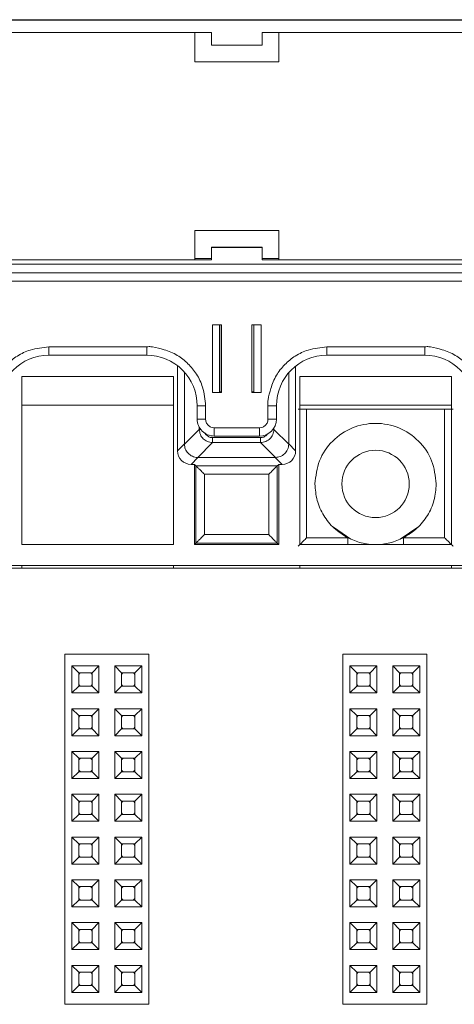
# Paper-space layout 'Blatt2' of a CAD drawing. Header units: millimetres. Extents: x 257 to 862, y 404 to 535.
# Tile 9 of 36: x 398 to 424, y 477 to 535. Entities that reach past the tile are written whole.
import ezdxf

# ---------------------------------------------------------------- set-up
doc = ezdxf.new("R2010")
doc.units = ezdxf.units.MM

psp = doc.layouts.new('Blatt2')

# ---------------------------------------------------------------- linework, layer by layer
at = {"color": 7, "linetype": 'Continuous', "lineweight": 15}
for p, q in [((312.597, 535.141), (476.897, 535.141)), ((402.497, 535.16), (386.997, 535.16)), ((402.497, 535.16), (403.497, 535.16)), ((418.997, 535.16), (403.497, 535.16)), ((418.997, 535.16), (419.997, 535.16)), ((435.497, 535.16), (419.997, 535.16)), ((396.247, 534.391), (409.747, 534.391)), ((408.747, 534.391), (408.747, 532.65)), ((409.747, 533.641), (409.747, 534.391)), ((412.747, 534.391), (426.247, 534.391)), ((412.747, 534.391), (412.747, 533.641)), ((413.747, 532.65), (413.747, 534.391)), ((412.747, 533.641), (409.747, 533.641)), ((408.747, 532.66), (413.747, 532.66)), ((408.747, 532.65), (413.747, 532.65)), ((413.747, 522.65), (408.747, 522.65)), ((408.747, 522.65), (408.747, 520.9)), ((413.747, 520.9), (413.747, 522.65)), ((409.747, 521.646), (409.747, 521.642)), ((412.747, 521.646), (409.747, 521.646)), ((409.747, 520.892), (409.747, 521.642)), ((409.747, 521.642), (412.747, 521.642)), ((412.747, 521.642), (412.747, 521.646)), ((412.747, 521.642), (412.747, 520.892)), ((312.597, 520.642), (476.897, 520.642)), ((409.747, 520.892), (396.247, 520.892)), ((408.747, 520.9), (397.247, 520.9)), ((408.747, 520.972), (409.747, 520.972)), ((412.747, 520.972), (413.747, 520.972)), ((426.247, 520.892), (412.747, 520.892)), ((425.247, 520.9), (413.747, 520.9)), ((312.597, 520.137), (476.897, 520.137)), ((476.897, 520.135), (312.597, 520.135)), ((312.597, 519.63), (476.897, 519.63)), ((410.347, 517.031), (409.797, 517.031)), ((409.797, 517.031), (409.797, 513.031)), ((410.219, 513.042), (410.219, 517.031)), ((410.347, 513.031), (410.347, 517.031)), ((412.147, 517.031), (412.147, 513.031)), ((412.697, 517.031), (412.147, 517.031)), ((412.247, 517.031), (412.247, 513.042)), ((412.697, 513.031), (412.697, 517.031)), ((405.897, 515.731), (400.097, 515.731)), ((400.097, 515.235), (400.097, 515.731)), ((405.897, 515.235), (405.897, 515.731)), ((422.397, 515.731), (416.597, 515.731)), ((416.597, 515.235), (416.597, 515.731)), ((422.397, 515.235), (422.397, 515.731)), ((400.097, 515.235), (405.897, 515.235)), ((416.597, 515.235), (422.397, 515.235)), ((407.729, 514.611), (407.729, 509.555)), ((414.737, 509.555), (414.737, 514.589)), ((398.483, 513.963), (398.483, 503.99)), ((407.483, 513.963), (398.483, 513.963)), ((407.483, 503.99), (407.483, 513.963)), ((408.137, 509.964), (408.137, 514.231)), ((414.329, 514.198), (414.329, 509.964)), ((423.983, 513.963), (414.983, 513.963)), ((414.983, 513.963), (414.983, 503.99)), ((423.983, 503.99), (423.983, 513.963)), ((409.797, 513.031), (410.347, 513.031)), ((410.219, 513.059), (410.247, 513.059)), ((410.347, 513.042), (410.219, 513.042)), ((412.247, 513.042), (412.147, 513.042)), ((412.147, 513.031), (412.697, 513.031)), ((398.483, 512.266), (407.483, 512.266)), ((408.897, 512.235), (408.897, 511.435)), ((409.397, 511.431), (409.397, 512.231)), ((413.097, 512.231), (413.097, 511.431)), ((413.597, 511.435), (413.597, 512.235)), ((414.983, 512.266), (423.983, 512.266)), ((415.385, 504.392), (415.385, 512.033)), ((415.385, 512.033), (423.581, 512.033)), ((423.581, 504.392), (423.581, 512.033)), ((409.018, 510.832), (408.137, 509.95)), ((412.597, 510.931), (409.897, 510.931)), ((409.897, 510.435), (409.897, 510.931)), ((412.597, 510.435), (412.597, 510.931)), ((414.329, 509.95), (413.448, 510.832)), ((407.729, 509.555), (408.137, 509.964)), ((408.137, 509.95), (408.137, 509.964)), ((408.924, 509.164), (409.805, 510.045)), ((409.805, 510.34), (412.661, 510.34)), ((409.805, 510.34), (409.805, 510.045)), ((409.805, 510.045), (412.661, 510.045)), ((409.897, 510.435), (412.597, 510.435)), ((412.661, 510.34), (412.661, 510.045)), ((412.661, 510.045), (413.542, 509.164)), ((414.329, 509.964), (414.329, 509.95)), ((414.329, 509.964), (414.737, 509.555)), ((408.937, 509.164), (408.529, 508.755)), ((408.529, 508.755), (408.733, 508.755)), ((408.733, 508.755), (408.822, 508.666)), ((408.733, 508.755), (408.733, 503.99)), ((408.937, 509.164), (408.924, 509.164)), ((413.529, 509.164), (408.937, 509.164)), ((413.542, 509.164), (413.529, 509.164)), ((413.529, 509.164), (413.937, 508.755)), ((413.644, 508.666), (413.733, 508.755)), ((413.733, 508.755), (413.937, 508.755)), ((413.733, 503.99), (413.733, 508.755)), ((408.822, 508.666), (413.644, 508.666)), ((408.822, 508.666), (408.822, 504.079)), ((413.144, 508.166), (409.322, 508.166)), ((409.322, 508.166), (409.322, 504.579)), ((413.144, 504.579), (413.144, 508.166)), ((413.644, 504.079), (413.644, 508.666)), ((416.979, 505.016), (418.02, 504.32)), ((420.946, 504.32), (421.986, 505.016)), ((408.733, 503.99), (408.822, 504.079)), ((408.822, 504.079), (413.644, 504.079)), ((409.322, 504.579), (413.144, 504.579)), ((413.733, 503.99), (413.644, 504.079)), ((417.829, 504.392), (415.385, 504.392)), ((423.581, 504.392), (421.137, 504.392)), ((398.483, 503.99), (407.483, 503.99)), ((408.733, 503.99), (413.733, 503.99)), ((414.983, 503.99), (423.983, 503.99)), ((826.514, 502.59), (259.333, 502.59)), ((477.233, 502.74), (312.233, 502.74)), ((398.483, 502.59), (398.483, 502.74)), ((407.483, 502.59), (407.483, 502.74)), ((414.983, 502.59), (414.983, 502.74)), ((423.983, 502.59), (423.983, 502.74)), ((401.033, 476.69), (401.033, 497.49)), ((401.033, 497.49), (406.033, 497.49)), ((406.033, 476.69), (406.033, 497.49)), ((417.533, 476.69), (417.533, 497.49)), ((417.533, 497.49), (422.533, 497.49)), ((422.533, 476.69), (422.533, 497.49)), ((401.463, 496.78), (403.063, 496.78)), ((401.463, 496.78), (401.863, 496.38)), ((401.463, 495.18), (401.463, 496.78)), ((402.663, 496.38), (403.063, 496.78)), ((403.063, 496.78), (403.063, 495.18)), ((404.003, 495.18), (404.003, 496.78)), ((404.003, 496.78), (404.403, 496.38)), ((404.003, 496.78), (405.603, 496.78)), ((405.203, 496.38), (405.603, 496.78)), ((405.603, 496.78), (405.603, 495.18)), ((417.963, 495.18), (417.963, 496.78)), ((417.963, 496.78), (418.363, 496.38)), ((417.963, 496.78), (419.563, 496.78)), ((419.163, 496.38), (419.563, 496.78)), ((419.563, 496.78), (419.563, 495.18)), ((420.503, 496.78), (422.103, 496.78)), ((420.503, 496.78), (420.903, 496.38)), ((420.503, 495.18), (420.503, 496.78)), ((421.703, 496.38), (422.103, 496.78)), ((422.103, 496.78), (422.103, 495.18)), ((401.863, 496.38), (402.663, 496.38)), ((401.863, 495.58), (401.863, 496.38)), ((402.663, 496.38), (402.663, 495.58)), ((404.403, 495.58), (404.403, 496.38)), ((404.403, 496.38), (405.203, 496.38)), ((405.203, 496.38), (405.203, 495.58)), ((418.363, 495.58), (418.363, 496.38)), ((418.363, 496.38), (419.163, 496.38)), ((419.163, 496.38), (419.163, 495.58)), ((420.903, 496.38), (421.703, 496.38)), ((420.903, 495.58), (420.903, 496.38)), ((421.703, 496.38), (421.703, 495.58)), ((401.463, 495.18), (401.863, 495.58)), ((402.663, 495.58), (401.863, 495.58)), ((403.063, 495.18), (402.663, 495.58)), ((404.003, 495.18), (404.403, 495.58)), ((405.203, 495.58), (404.403, 495.58)), ((405.603, 495.18), (405.203, 495.58)), ((417.963, 495.18), (418.363, 495.58)), ((419.163, 495.58), (418.363, 495.58)), ((419.563, 495.18), (419.163, 495.58)), ((420.503, 495.18), (420.903, 495.58)), ((421.703, 495.58), (420.903, 495.58)), ((422.103, 495.18), (421.703, 495.58)), ((403.063, 495.18), (401.463, 495.18)), ((405.603, 495.18), (404.003, 495.18)), ((419.563, 495.18), (417.963, 495.18)), ((422.103, 495.18), (420.503, 495.18)), ((401.463, 494.24), (403.063, 494.24)), ((401.463, 494.24), (401.863, 493.84)), ((401.463, 492.64), (401.463, 494.24)), ((402.663, 493.84), (403.063, 494.24)), ((403.063, 494.24), (403.063, 492.64)), ((404.003, 492.64), (404.003, 494.24)), ((404.003, 494.24), (404.403, 493.84)), ((404.003, 494.24), (405.603, 494.24)), ((405.203, 493.84), (405.603, 494.24)), ((405.603, 494.24), (405.603, 492.64)), ((417.963, 494.24), (419.563, 494.24)), ((417.963, 492.64), (417.963, 494.24)), ((417.963, 494.24), (418.363, 493.84)), ((419.163, 493.84), (419.563, 494.24)), ((419.563, 494.24), (419.563, 492.64)), ((420.503, 492.64), (420.503, 494.24)), ((420.503, 494.24), (420.903, 493.84)), ((420.503, 494.24), (422.103, 494.24)), ((421.703, 493.84), (422.103, 494.24)), ((422.103, 494.24), (422.103, 492.64)), ((401.863, 493.84), (402.663, 493.84)), ((401.863, 493.04), (401.863, 493.84)), ((402.663, 493.84), (402.663, 493.04)), ((404.403, 493.04), (404.403, 493.84)), ((404.403, 493.84), (405.203, 493.84)), ((405.203, 493.84), (405.203, 493.04)), ((418.363, 493.84), (419.163, 493.84)), ((418.363, 493.04), (418.363, 493.84)), ((419.163, 493.84), (419.163, 493.04)), ((420.903, 493.04), (420.903, 493.84)), ((420.903, 493.84), (421.703, 493.84)), ((421.703, 493.84), (421.703, 493.04)), ((401.463, 492.64), (401.863, 493.04)), ((402.663, 493.04), (401.863, 493.04)), ((403.063, 492.64), (402.663, 493.04)), ((404.003, 492.64), (404.403, 493.04)), ((405.203, 493.04), (404.403, 493.04)), ((405.603, 492.64), (405.203, 493.04)), ((417.963, 492.64), (418.363, 493.04)), ((419.163, 493.04), (418.363, 493.04)), ((419.563, 492.64), (419.163, 493.04)), ((420.503, 492.64), (420.903, 493.04)), ((421.703, 493.04), (420.903, 493.04)), ((422.103, 492.64), (421.703, 493.04)), ((403.063, 492.64), (401.463, 492.64)), ((405.603, 492.64), (404.003, 492.64)), ((419.563, 492.64), (417.963, 492.64)), ((422.103, 492.64), (420.503, 492.64)), ((401.463, 491.7), (403.063, 491.7)), ((401.463, 491.7), (401.863, 491.3)), ((401.463, 490.1), (401.463, 491.7)), ((401.863, 491.3), (402.663, 491.3)), ((401.863, 490.5), (401.863, 491.3)), ((402.663, 491.3), (403.063, 491.7)), ((402.663, 491.3), (402.663, 490.5)), ((403.063, 491.7), (403.063, 490.1)), ((404.003, 491.7), (405.603, 491.7)), ((404.003, 490.1), (404.003, 491.7)), ((404.003, 491.7), (404.403, 491.3)), ((404.403, 490.5), (404.403, 491.3)), ((404.403, 491.3), (405.203, 491.3)), ((405.203, 491.3), (405.603, 491.7)), ((405.203, 491.3), (405.203, 490.5)), ((405.603, 491.7), (405.603, 490.1)), ((417.963, 490.1), (417.963, 491.7)), ((417.963, 491.7), (418.363, 491.3)), ((417.963, 491.7), (419.563, 491.7)), ((418.363, 490.5), (418.363, 491.3)), ((418.363, 491.3), (419.163, 491.3)), ((419.163, 491.3), (419.563, 491.7)), ((419.163, 491.3), (419.163, 490.5)), ((419.563, 491.7), (419.563, 490.1)), ((420.503, 490.1), (420.503, 491.7)), ((420.503, 491.7), (420.903, 491.3)), ((420.503, 491.7), (422.103, 491.7)), ((420.903, 490.5), (420.903, 491.3)), ((420.903, 491.3), (421.703, 491.3)), ((421.703, 491.3), (422.103, 491.7)), ((421.703, 491.3), (421.703, 490.5)), ((422.103, 491.7), (422.103, 490.1)), ((401.463, 490.1), (401.863, 490.5)), ((403.063, 490.1), (401.463, 490.1)), ((402.663, 490.5), (401.863, 490.5)), ((403.063, 490.1), (402.663, 490.5)), ((404.003, 490.1), (404.403, 490.5)), ((405.603, 490.1), (404.003, 490.1)), ((405.203, 490.5), (404.403, 490.5)), ((405.603, 490.1), (405.203, 490.5)), ((417.963, 490.1), (418.363, 490.5)), ((419.563, 490.1), (417.963, 490.1)), ((419.163, 490.5), (418.363, 490.5)), ((419.563, 490.1), (419.163, 490.5)), ((420.503, 490.1), (420.903, 490.5)), ((422.103, 490.1), (420.503, 490.1)), ((421.703, 490.5), (420.903, 490.5)), ((422.103, 490.1), (421.703, 490.5)), ((401.463, 489.16), (403.063, 489.16)), ((401.463, 489.16), (401.863, 488.76)), ((401.463, 487.56), (401.463, 489.16)), ((402.663, 488.76), (403.063, 489.16)), ((403.063, 489.16), (403.063, 487.56)), ((404.003, 489.16), (405.603, 489.16)), ((404.003, 489.16), (404.403, 488.76)), ((404.003, 487.56), (404.003, 489.16)), ((405.203, 488.76), (405.603, 489.16)), ((405.603, 489.16), (405.603, 487.56)), ((417.963, 487.56), (417.963, 489.16)), ((417.963, 489.16), (418.363, 488.76)), ((417.963, 489.16), (419.563, 489.16)), ((419.163, 488.76), (419.563, 489.16)), ((419.563, 489.16), (419.563, 487.56)), ((420.503, 489.16), (422.103, 489.16)), ((420.503, 489.16), (420.903, 488.76)), ((420.503, 487.56), (420.503, 489.16)), ((421.703, 488.76), (422.103, 489.16)), ((422.103, 489.16), (422.103, 487.56)), ((401.863, 488.76), (402.663, 488.76)), ((401.863, 487.96), (401.863, 488.76)), ((402.663, 488.76), (402.663, 487.96)), ((404.403, 488.76), (405.203, 488.76)), ((404.403, 487.96), (404.403, 488.76)), ((405.203, 488.76), (405.203, 487.96)), ((418.363, 487.96), (418.363, 488.76)), ((418.363, 488.76), (419.163, 488.76)), ((419.163, 488.76), (419.163, 487.96)), ((420.903, 488.76), (421.703, 488.76)), ((420.903, 487.96), (420.903, 488.76)), ((421.703, 488.76), (421.703, 487.96)), ((401.463, 487.56), (401.863, 487.96)), ((402.663, 487.96), (401.863, 487.96)), ((403.063, 487.56), (402.663, 487.96)), ((404.003, 487.56), (404.403, 487.96)), ((405.203, 487.96), (404.403, 487.96)), ((405.603, 487.56), (405.203, 487.96)), ((417.963, 487.56), (418.363, 487.96)), ((419.163, 487.96), (418.363, 487.96)), ((419.563, 487.56), (419.163, 487.96)), ((420.503, 487.56), (420.903, 487.96)), ((421.703, 487.96), (420.903, 487.96)), ((422.103, 487.56), (421.703, 487.96)), ((403.063, 487.56), (401.463, 487.56)), ((405.603, 487.56), (404.003, 487.56)), ((419.563, 487.56), (417.963, 487.56)), ((422.103, 487.56), (420.503, 487.56)), ((401.463, 486.62), (403.063, 486.62)), ((401.463, 485.02), (401.463, 486.62)), ((401.463, 486.62), (401.863, 486.22)), ((402.663, 486.22), (403.063, 486.62)), ((403.063, 486.62), (403.063, 485.02)), ((404.003, 486.62), (405.603, 486.62)), ((404.003, 486.62), (404.403, 486.22)), ((404.003, 485.02), (404.003, 486.62)), ((405.203, 486.22), (405.603, 486.62)), ((405.603, 486.62), (405.603, 485.02)), ((417.963, 486.62), (419.563, 486.62)), ((417.963, 485.02), (417.963, 486.62)), ((417.963, 486.62), (418.363, 486.22)), ((419.163, 486.22), (419.563, 486.62)), ((419.563, 486.62), (419.563, 485.02)), ((420.503, 485.02), (420.503, 486.62)), ((420.503, 486.62), (420.903, 486.22)), ((420.503, 486.62), (422.103, 486.62)), ((421.703, 486.22), (422.103, 486.62)), ((422.103, 486.62), (422.103, 485.02)), ((401.863, 486.22), (402.663, 486.22)), ((401.863, 485.42), (401.863, 486.22)), ((402.663, 486.22), (402.663, 485.42)), ((404.403, 486.22), (405.203, 486.22)), ((404.403, 485.42), (404.403, 486.22)), ((405.203, 486.22), (405.203, 485.42)), ((418.363, 485.42), (418.363, 486.22)), ((418.363, 486.22), (419.163, 486.22)), ((419.163, 486.22), (419.163, 485.42)), ((420.903, 485.42), (420.903, 486.22)), ((420.903, 486.22), (421.703, 486.22)), ((421.703, 486.22), (421.703, 485.42)), ((401.463, 485.02), (401.863, 485.42)), ((402.663, 485.42), (401.863, 485.42)), ((403.063, 485.02), (402.663, 485.42)), ((404.003, 485.02), (404.403, 485.42)), ((405.203, 485.42), (404.403, 485.42)), ((405.603, 485.02), (405.203, 485.42)), ((417.963, 485.02), (418.363, 485.42)), ((419.163, 485.42), (418.363, 485.42)), ((419.563, 485.02), (419.163, 485.42)), ((420.503, 485.02), (420.903, 485.42)), ((421.703, 485.42), (420.903, 485.42)), ((422.103, 485.02), (421.703, 485.42)), ((403.063, 485.02), (401.463, 485.02)), ((405.603, 485.02), (404.003, 485.02)), ((419.563, 485.02), (417.963, 485.02)), ((422.103, 485.02), (420.503, 485.02)), ((401.463, 484.08), (403.063, 484.08)), ((401.463, 484.08), (401.863, 483.68)), ((401.463, 482.48), (401.463, 484.08)), ((401.863, 483.68), (402.663, 483.68)), ((401.863, 482.88), (401.863, 483.68)), ((402.663, 483.68), (403.063, 484.08)), ((402.663, 483.68), (402.663, 482.88)), ((403.063, 484.08), (403.063, 482.48)), ((404.003, 484.08), (405.603, 484.08)), ((404.003, 484.08), (404.403, 483.68)), ((404.003, 482.48), (404.003, 484.08)), ((404.403, 483.68), (405.203, 483.68)), ((404.403, 482.88), (404.403, 483.68)), ((405.203, 483.68), (405.603, 484.08)), ((405.203, 483.68), (405.203, 482.88)), ((405.603, 484.08), (405.603, 482.48)), ((417.963, 484.08), (419.563, 484.08)), ((417.963, 484.08), (418.363, 483.68)), ((417.963, 482.48), (417.963, 484.08)), ((418.363, 483.68), (419.163, 483.68)), ((418.363, 482.88), (418.363, 483.68)), ((419.163, 483.68), (419.563, 484.08)), ((419.163, 483.68), (419.163, 482.88)), ((419.563, 484.08), (419.563, 482.48)), ((420.503, 484.08), (422.103, 484.08)), ((420.503, 484.08), (420.903, 483.68)), ((420.503, 482.48), (420.503, 484.08)), ((420.903, 483.68), (421.703, 483.68)), ((420.903, 482.88), (420.903, 483.68)), ((421.703, 483.68), (422.103, 484.08)), ((421.703, 483.68), (421.703, 482.88)), ((422.103, 484.08), (422.103, 482.48)), ((401.463, 482.48), (401.863, 482.88)), ((403.063, 482.48), (401.463, 482.48)), ((402.663, 482.88), (401.863, 482.88)), ((403.063, 482.48), (402.663, 482.88)), ((404.003, 482.48), (404.403, 482.88)), ((405.603, 482.48), (404.003, 482.48)), ((405.203, 482.88), (404.403, 482.88)), ((405.603, 482.48), (405.203, 482.88)), ((417.963, 482.48), (418.363, 482.88)), ((419.563, 482.48), (417.963, 482.48)), ((419.163, 482.88), (418.363, 482.88)), ((419.563, 482.48), (419.163, 482.88)), ((420.503, 482.48), (420.903, 482.88)), ((422.103, 482.48), (420.503, 482.48)), ((421.703, 482.88), (420.903, 482.88)), ((422.103, 482.48), (421.703, 482.88)), ((401.463, 481.54), (403.063, 481.54)), ((401.463, 481.54), (401.863, 481.14)), ((401.463, 479.94), (401.463, 481.54)), ((402.663, 481.14), (403.063, 481.54)), ((403.063, 481.54), (403.063, 479.94)), ((404.003, 479.94), (404.003, 481.54)), ((404.003, 481.54), (404.403, 481.14)), ((404.003, 481.54), (405.603, 481.54)), ((405.203, 481.14), (405.603, 481.54)), ((405.603, 481.54), (405.603, 479.94)), ((417.963, 479.94), (417.963, 481.54)), ((417.963, 481.54), (418.363, 481.14)), ((417.963, 481.54), (419.563, 481.54)), ((419.163, 481.14), (419.563, 481.54)), ((419.563, 481.54), (419.563, 479.94)), ((420.503, 479.94), (420.503, 481.54)), ((420.503, 481.54), (420.903, 481.14)), ((420.503, 481.54), (422.103, 481.54)), ((421.703, 481.14), (422.103, 481.54)), ((422.103, 481.54), (422.103, 479.94)), ((401.863, 481.14), (402.663, 481.14)), ((401.863, 480.34), (401.863, 481.14)), ((402.663, 481.14), (402.663, 480.34)), ((404.403, 480.34), (404.403, 481.14)), ((404.403, 481.14), (405.203, 481.14)), ((405.203, 481.14), (405.203, 480.34)), ((418.363, 480.34), (418.363, 481.14)), ((418.363, 481.14), (419.163, 481.14)), ((419.163, 481.14), (419.163, 480.34)), ((420.903, 480.34), (420.903, 481.14)), ((420.903, 481.14), (421.703, 481.14)), ((421.703, 481.14), (421.703, 480.34)), ((401.463, 479.94), (401.863, 480.34)), ((402.663, 480.34), (401.863, 480.34)), ((403.063, 479.94), (402.663, 480.34)), ((404.003, 479.94), (404.403, 480.34)), ((405.203, 480.34), (404.403, 480.34)), ((405.603, 479.94), (405.203, 480.34)), ((417.963, 479.94), (418.363, 480.34)), ((419.163, 480.34), (418.363, 480.34)), ((419.563, 479.94), (419.163, 480.34)), ((420.503, 479.94), (420.903, 480.34)), ((421.703, 480.34), (420.903, 480.34)), ((422.103, 479.94), (421.703, 480.34)), ((403.063, 479.94), (401.463, 479.94)), ((405.603, 479.94), (404.003, 479.94)), ((419.563, 479.94), (417.963, 479.94)), ((422.103, 479.94), (420.503, 479.94)), ((401.463, 477.4), (401.463, 479)), ((401.463, 479), (401.863, 478.6)), ((401.463, 479), (403.063, 479)), ((402.663, 478.6), (403.063, 479)), ((403.063, 479), (403.063, 477.4)), ((404.003, 479), (405.603, 479)), ((404.003, 479), (404.403, 478.6)), ((404.003, 477.4), (404.003, 479)), ((405.203, 478.6), (405.603, 479)), ((405.603, 479), (405.603, 477.4)), ((417.963, 479), (419.563, 479)), ((417.963, 479), (418.363, 478.6)), ((417.963, 477.4), (417.963, 479)), ((419.163, 478.6), (419.563, 479)), ((419.563, 479), (419.563, 477.4)), ((420.503, 477.4), (420.503, 479)), ((420.503, 479), (420.903, 478.6)), ((420.503, 479), (422.103, 479)), ((421.703, 478.6), (422.103, 479)), ((422.103, 479), (422.103, 477.4)), ((401.863, 477.8), (401.863, 478.6)), ((401.863, 478.6), (402.663, 478.6)), ((402.663, 478.6), (402.663, 477.8)), ((404.403, 478.6), (405.203, 478.6)), ((404.403, 477.8), (404.403, 478.6)), ((405.203, 478.6), (405.203, 477.8)), ((418.363, 478.6), (419.163, 478.6)), ((418.363, 477.8), (418.363, 478.6)), ((419.163, 478.6), (419.163, 477.8)), ((420.903, 477.8), (420.903, 478.6)), ((420.903, 478.6), (421.703, 478.6)), ((421.703, 478.6), (421.703, 477.8)), ((401.463, 477.4), (401.863, 477.8)), ((402.663, 477.8), (401.863, 477.8)), ((403.063, 477.4), (402.663, 477.8)), ((404.003, 477.4), (404.403, 477.8)), ((405.203, 477.8), (404.403, 477.8)), ((405.603, 477.4), (405.203, 477.8)), ((417.963, 477.4), (418.363, 477.8)), ((419.163, 477.8), (418.363, 477.8)), ((419.563, 477.4), (419.163, 477.8)), ((420.503, 477.4), (420.903, 477.8)), ((421.703, 477.8), (420.903, 477.8)), ((422.103, 477.4), (421.703, 477.8)), ((403.063, 477.4), (401.463, 477.4)), ((405.603, 477.4), (404.003, 477.4)), ((419.563, 477.4), (417.963, 477.4)), ((422.103, 477.4), (420.503, 477.4)), ((401.033, 476.69), (406.033, 476.69)), ((417.533, 476.69), (422.533, 476.69))]:
    psp.add_line(p, q, dxfattribs=at)
at = {"color": 8, "linetype": 'Continuous', "lineweight": 15}
for p, q in [((410.247, 513.059), (410.247, 517.031)), ((409.018, 510.958), (409.018, 510.832)), ((409.018, 510.832), (409.1, 510.832)), ((413.394, 510.832), (413.448, 510.832)), ((413.448, 510.832), (413.448, 510.909)), ((417.829, 503.99), (417.829, 504.392)), ((421.137, 503.99), (421.137, 504.392))]:
    psp.add_line(p, q, dxfattribs=at)
at = {"color": 7, "linetype": 'Continuous', "lineweight": 15, "flags": 128}
for points in [[(401.863, 496.28), (401.909, 496.333), (401.963, 496.38)], [(402.563, 496.38), (402.616, 496.333), (402.663, 496.28)], [(404.403, 496.28), (404.449, 496.333), (404.503, 496.38)], [(405.103, 496.38), (405.156, 496.333), (405.203, 496.28)], [(418.363, 496.28), (418.409, 496.333), (418.463, 496.38)], [(419.063, 496.38), (419.116, 496.333), (419.163, 496.28)], [(420.903, 496.28), (420.949, 496.333), (421.003, 496.38)], [(421.603, 496.38), (421.656, 496.333), (421.703, 496.28)], [(401.963, 495.58), (401.909, 495.626), (401.863, 495.68)], [(402.663, 495.68), (402.616, 495.626), (402.563, 495.58)], [(404.503, 495.58), (404.449, 495.626), (404.403, 495.68)], [(405.203, 495.68), (405.156, 495.626), (405.103, 495.58)], [(418.463, 495.58), (418.409, 495.626), (418.363, 495.68)], [(419.163, 495.68), (419.116, 495.626), (419.063, 495.58)], [(421.003, 495.58), (420.949, 495.626), (420.903, 495.68)], [(421.703, 495.68), (421.656, 495.626), (421.603, 495.58)], [(401.863, 493.74), (401.909, 493.793), (401.963, 493.84)], [(402.563, 493.84), (402.616, 493.793), (402.663, 493.74)], [(404.403, 493.74), (404.449, 493.793), (404.503, 493.84)], [(405.103, 493.84), (405.156, 493.793), (405.203, 493.74)], [(418.363, 493.74), (418.409, 493.793), (418.463, 493.84)], [(419.063, 493.84), (419.116, 493.793), (419.163, 493.74)], [(420.903, 493.74), (420.949, 493.793), (421.003, 493.84)], [(421.603, 493.84), (421.656, 493.793), (421.703, 493.74)], [(401.963, 493.04), (401.909, 493.086), (401.863, 493.14)], [(402.663, 493.14), (402.616, 493.086), (402.563, 493.04)], [(404.503, 493.04), (404.449, 493.086), (404.403, 493.14)], [(405.203, 493.14), (405.156, 493.086), (405.103, 493.04)], [(418.463, 493.04), (418.409, 493.086), (418.363, 493.14)], [(419.163, 493.14), (419.116, 493.086), (419.063, 493.04)], [(421.003, 493.04), (420.949, 493.086), (420.903, 493.14)], [(421.703, 493.14), (421.656, 493.086), (421.603, 493.04)], [(401.863, 491.2), (401.909, 491.253), (401.963, 491.3)], [(402.563, 491.3), (402.616, 491.253), (402.663, 491.2)], [(404.403, 491.2), (404.449, 491.253), (404.503, 491.3)], [(405.103, 491.3), (405.156, 491.253), (405.203, 491.2)], [(418.363, 491.2), (418.409, 491.253), (418.463, 491.3)], [(419.063, 491.3), (419.116, 491.253), (419.163, 491.2)], [(420.903, 491.2), (420.949, 491.253), (421.003, 491.3)], [(421.603, 491.3), (421.656, 491.253), (421.703, 491.2)], [(401.963, 490.5), (401.909, 490.546), (401.863, 490.6)], [(402.663, 490.6), (402.616, 490.546), (402.563, 490.5)], [(404.503, 490.5), (404.449, 490.546), (404.403, 490.6)], [(405.203, 490.6), (405.156, 490.546), (405.103, 490.5)], [(418.463, 490.5), (418.409, 490.546), (418.363, 490.6)], [(419.163, 490.6), (419.116, 490.546), (419.063, 490.5)], [(421.003, 490.5), (420.949, 490.546), (420.903, 490.6)], [(421.703, 490.6), (421.656, 490.546), (421.603, 490.5)], [(401.863, 488.66), (401.909, 488.713), (401.963, 488.76)], [(402.563, 488.76), (402.616, 488.713), (402.663, 488.66)], [(404.403, 488.66), (404.449, 488.713), (404.503, 488.76)], [(405.103, 488.76), (405.156, 488.713), (405.203, 488.66)], [(418.363, 488.66), (418.409, 488.713), (418.463, 488.76)], [(419.063, 488.76), (419.116, 488.713), (419.163, 488.66)], [(420.903, 488.66), (420.949, 488.713), (421.003, 488.76)], [(421.603, 488.76), (421.656, 488.713), (421.703, 488.66)], [(401.963, 487.96), (401.909, 488.006), (401.863, 488.06)], [(402.663, 488.06), (402.616, 488.006), (402.563, 487.96)], [(404.503, 487.96), (404.449, 488.006), (404.403, 488.06)], [(405.203, 488.06), (405.156, 488.006), (405.103, 487.96)], [(418.463, 487.96), (418.409, 488.006), (418.363, 488.06)], [(419.163, 488.06), (419.116, 488.006), (419.063, 487.96)], [(421.003, 487.96), (420.949, 488.006), (420.903, 488.06)], [(421.703, 488.06), (421.656, 488.006), (421.603, 487.96)], [(401.863, 486.12), (401.909, 486.173), (401.963, 486.22)], [(402.563, 486.22), (402.616, 486.173), (402.663, 486.12)], [(404.403, 486.12), (404.449, 486.173), (404.503, 486.22)], [(405.103, 486.22), (405.156, 486.173), (405.203, 486.12)], [(418.363, 486.12), (418.409, 486.173), (418.463, 486.22)], [(419.063, 486.22), (419.116, 486.173), (419.163, 486.12)], [(420.903, 486.12), (420.949, 486.173), (421.003, 486.22)], [(421.603, 486.22), (421.656, 486.173), (421.703, 486.12)], [(401.963, 485.42), (401.909, 485.466), (401.863, 485.52)], [(402.663, 485.52), (402.616, 485.466), (402.563, 485.42)], [(404.503, 485.42), (404.449, 485.466), (404.403, 485.52)], [(405.203, 485.52), (405.156, 485.466), (405.103, 485.42)], [(418.463, 485.42), (418.409, 485.466), (418.363, 485.52)], [(419.163, 485.52), (419.116, 485.466), (419.063, 485.42)], [(421.003, 485.42), (420.949, 485.466), (420.903, 485.52)], [(421.703, 485.52), (421.656, 485.466), (421.603, 485.42)], [(401.863, 483.58), (401.909, 483.633), (401.963, 483.68)], [(402.563, 483.68), (402.616, 483.633), (402.663, 483.58)], [(404.403, 483.58), (404.449, 483.633), (404.503, 483.68)], [(405.103, 483.68), (405.156, 483.633), (405.203, 483.58)], [(418.363, 483.58), (418.409, 483.633), (418.463, 483.68)], [(419.063, 483.68), (419.116, 483.633), (419.163, 483.58)], [(420.903, 483.58), (420.949, 483.633), (421.003, 483.68)], [(421.603, 483.68), (421.656, 483.633), (421.703, 483.58)], [(401.963, 482.88), (401.909, 482.926), (401.863, 482.98)], [(402.663, 482.98), (402.616, 482.926), (402.563, 482.88)], [(404.503, 482.88), (404.449, 482.926), (404.403, 482.98)], [(405.203, 482.98), (405.156, 482.926), (405.103, 482.88)], [(418.463, 482.88), (418.409, 482.926), (418.363, 482.98)], [(419.163, 482.98), (419.116, 482.926), (419.063, 482.88)], [(421.003, 482.88), (420.949, 482.926), (420.903, 482.98)], [(421.703, 482.98), (421.656, 482.926), (421.603, 482.88)], [(401.863, 481.04), (401.909, 481.093), (401.963, 481.14)], [(402.563, 481.14), (402.616, 481.093), (402.663, 481.04)], [(404.403, 481.04), (404.449, 481.093), (404.503, 481.14)], [(405.103, 481.14), (405.156, 481.093), (405.203, 481.04)], [(418.363, 481.04), (418.409, 481.093), (418.463, 481.14)], [(419.063, 481.14), (419.116, 481.093), (419.163, 481.04)], [(420.903, 481.04), (420.949, 481.093), (421.003, 481.14)], [(421.603, 481.14), (421.656, 481.093), (421.703, 481.04)], [(401.963, 480.34), (401.909, 480.386), (401.863, 480.44)], [(402.663, 480.44), (402.616, 480.386), (402.563, 480.34)], [(404.503, 480.34), (404.449, 480.386), (404.403, 480.44)], [(405.203, 480.44), (405.156, 480.386), (405.103, 480.34)], [(418.463, 480.34), (418.409, 480.386), (418.363, 480.44)], [(419.163, 480.44), (419.116, 480.386), (419.063, 480.34)], [(421.003, 480.34), (420.949, 480.386), (420.903, 480.44)], [(421.703, 480.44), (421.656, 480.386), (421.603, 480.34)], [(401.863, 478.5), (401.909, 478.553), (401.963, 478.6)], [(402.563, 478.6), (402.616, 478.553), (402.663, 478.5)], [(404.403, 478.5), (404.449, 478.553), (404.503, 478.6)], [(405.103, 478.6), (405.156, 478.553), (405.203, 478.5)], [(418.363, 478.5), (418.409, 478.553), (418.463, 478.6)], [(419.063, 478.6), (419.116, 478.553), (419.163, 478.5)], [(420.903, 478.5), (420.949, 478.553), (421.003, 478.6)], [(421.603, 478.6), (421.656, 478.553), (421.703, 478.5)], [(401.963, 477.8), (401.909, 477.846), (401.863, 477.9)], [(402.663, 477.9), (402.616, 477.846), (402.563, 477.8)], [(404.503, 477.8), (404.449, 477.846), (404.403, 477.9)], [(405.203, 477.9), (405.156, 477.846), (405.103, 477.8)], [(418.463, 477.8), (418.409, 477.846), (418.363, 477.9)], [(419.163, 477.9), (419.116, 477.846), (419.063, 477.8)], [(421.003, 477.8), (420.949, 477.846), (420.903, 477.9)], [(421.703, 477.9), (421.656, 477.846), (421.603, 477.8)]]:
    psp.add_lwpolyline(points, dxfattribs=at)
at = {"color": 7, "linetype": 'Continuous', "lineweight": 15}
psp.add_circle((419.483, 507.59), 2, dxfattribs=at)
for centre, radius, start, end in [((400.097, 512.235), 3, 89.999, 179.99858), ((405.897, 512.235), 3, 0.00114, 90.00128), ((416.597, 512.235), 3, 89.99901, 179.99886), ((422.397, 512.235), 3, 0.00114, 90.00099), ((410.272, 510.194), 2.865, 88.50057, 90.50056), ((412.222, 510.196), 2.864, 89.49905, 91.49982), ((409.272, 526.503), 14.272, 268.49601, 270.50338), ((413.223, 526.504), 14.274, 269.49667, 271.50391), ((409.272, 525.743), 14.313, 268.49972, 270.50138), ((409.897, 511.435), 1, 180.00078, 270.00178), ((412.597, 511.435), 1, 269.99943, 359.99801), ((413.222, 525.745), 14.314, 269.49867, 271.5002)]:
    psp.add_arc(centre, radius, start, end, dxfattribs=at)
for centre, major_axis in [((408.529, 509.555), (-0.566, -0.566)), ((413.937, 509.555), (0.566, -0.566))]:
    psp.add_ellipse(centre, major_axis=major_axis, ratio=0.999924, start_param=5.497825, end_param=7.068545, dxfattribs=at)
for points, knots in [([(400.097, 515.731), (399.723, 515.691), (399.065, 515.621), (398.212, 515.225), (397.578, 514.698), (397.055, 514.054), (396.762, 513.314), (396.628, 512.745), (396.57, 512.394), (396.589, 512.277), (396.597, 512.231)], [0, 0, 0, 0, 0.2045467, 0.359432, 0.506037, 0.6526028, 0.8080245, 0.9356598, 0.9742082, 1, 1, 1, 1]), ([(409.397, 512.231), (409.358, 512.605), (409.288, 513.263), (408.892, 514.116), (408.365, 514.75), (407.721, 515.272), (406.981, 515.565), (406.411, 515.7), (406.061, 515.757), (405.944, 515.738), (405.897, 515.731)], [0, 0, 0, 0, 0.204545, 0.359432, 0.506037, 0.6526, 0.808023, 0.935659, 0.974206, 1, 1, 1, 1]), ([(416.597, 515.731), (416.223, 515.691), (415.565, 515.621), (414.712, 515.225), (414.078, 514.698), (413.555, 514.054), (413.262, 513.314), (413.128, 512.745), (413.07, 512.394), (413.089, 512.277), (413.097, 512.231)], [0, 0, 0, 0, 0.204544, 0.359432, 0.506037, 0.652601, 0.808024, 0.93566, 0.974208, 1, 1, 1, 1]), ([(425.897, 512.231), (425.858, 512.605), (425.788, 513.263), (425.392, 514.116), (424.865, 514.75), (424.221, 515.272), (423.481, 515.565), (422.911, 515.7), (422.561, 515.757), (422.444, 515.738), (422.397, 515.731)], [0, 0, 0, 0, 0.2045451, 0.3594334, 0.5060391, 0.6526024, 0.8080258, 0.9356619, 0.974209, 1, 1, 1, 1]), ([(414.885, 512.038), (414.888, 512.037), (414.894, 512.037), (414.936, 512.036), (414.997, 512.035), (415.09, 512.034), (415.222, 512.033), (415.334, 512.033), (415.385, 512.033)], [0, 0, 0, 0, 0.156491, 0.304052, 0.442678, 0.572363, 0.803905, 1, 1, 1, 1]), ([(423.581, 512.033), (423.633, 512.033), (423.746, 512.033), (423.877, 512.034), (423.971, 512.035), (424.03, 512.036), (424.072, 512.037), (424.078, 512.037), (424.081, 512.038)], [0, 0, 0, 0, 0.198652, 0.431053, 0.560529, 0.698509, 0.845003, 1, 1, 1, 1]), ([(409.897, 510.931), (409.834, 510.937), (409.737, 510.948), (409.621, 511.01), (409.541, 511.075), (409.477, 511.154), (409.414, 511.271), (409.404, 511.368), (409.397, 511.431)], [0, 0, 0, 0, 0.239435, 0.36938, 0.499998, 0.629933, 0.760554, 1, 1, 1, 1]), ([(413.097, 511.431), (413.09, 511.368), (413.08, 511.271), (413.018, 511.154), (412.953, 511.075), (412.874, 511.01), (412.757, 510.948), (412.66, 510.937), (412.597, 510.931)], [0, 0, 0, 0, 0.2394495, 0.3693821, 0.5000095, 0.6299317, 0.7605608, 1, 1, 1, 1]), ([(423.083, 507.59), (423.029, 508.061), (422.921, 509.003), (422.088, 510.201), (420.898, 511.002), (419.483, 511.283), (418.068, 511.002), (416.878, 510.201), (416.045, 509.003), (415.937, 508.061), (415.883, 507.59)], [0, 0, 0, 0, 0.125, 0.25, 0.375, 0.5, 0.625, 0.75, 0.875, 1, 1, 1, 1]), ([(409.805, 510.045), (409.699, 510.058), (409.494, 510.084), (409.239, 510.266), (409.058, 510.521), (409.032, 510.726), (409.018, 510.832)], [0, 0, 0, 0, 0.256869, 0.499998, 0.743102, 1, 1, 1, 1]), ([(413.448, 510.832), (413.434, 510.726), (413.408, 510.521), (413.227, 510.266), (412.971, 510.084), (412.766, 510.058), (412.661, 510.045)], [0, 0, 0, 0, 0.256877, 0.500003, 0.743106, 1, 1, 1, 1]), ([(408.924, 509.164), (408.869, 509.168), (408.761, 509.176), (408.56, 509.246), (408.343, 509.399), (408.172, 509.66), (408.148, 509.858), (408.137, 509.95)], [0, 0, 0, 0, 0.134633, 0.265597, 0.51552, 0.772357, 1, 1, 1, 1]), ([(414.329, 509.95), (414.324, 509.896), (414.316, 509.787), (414.247, 509.587), (414.093, 509.37), (413.833, 509.199), (413.635, 509.175), (413.542, 509.164)], [0, 0, 0, 0, 0.134643, 0.265598, 0.515524, 0.772357, 1, 1, 1, 1]), ([(409.322, 508.166), (409.256, 508.232), (409.129, 508.359), (408.987, 508.501), (408.901, 508.587), (408.857, 508.632), (408.828, 508.66), (408.824, 508.664), (408.822, 508.666)], [0, 0, 0, 0, 0.293969, 0.566137, 0.688664, 0.80029, 0.903159, 1, 1, 1, 1]), ([(413.644, 508.666), (413.642, 508.664), (413.637, 508.66), (413.605, 508.629), (413.556, 508.579), (413.465, 508.487), (413.324, 508.347), (413.203, 508.226), (413.144, 508.166)], [0, 0, 0, 0, 0.101456, 0.209909, 0.328442, 0.459453, 0.734497, 1, 1, 1, 1]), ([(415.883, 507.59), (415.909, 507.261), (415.961, 506.605), (416.374, 505.697), (416.99, 504.913), (417.55, 504.566), (417.829, 504.392)], [0, 0, 0, 0, 0.250001, 0.500001, 0.750002, 1, 1, 1, 1]), ([(421.137, 504.392), (421.416, 504.566), (421.976, 504.913), (422.592, 505.697), (423.005, 506.605), (423.057, 507.261), (423.083, 507.59)], [0, 0, 0, 0, 0.250001, 0.5, 0.75, 1, 1, 1, 1]), ([(408.822, 504.079), (408.823, 504.08), (408.827, 504.084), (408.854, 504.11), (408.9, 504.156), (408.986, 504.243), (409.129, 504.386), (409.256, 504.513), (409.322, 504.579)], [0, 0, 0, 0, 0.085185, 0.194035, 0.307274, 0.433953, 0.706078, 1, 1, 1, 1]), ([(413.644, 504.079), (413.642, 504.081), (413.637, 504.085), (413.606, 504.117), (413.557, 504.166), (413.465, 504.257), (413.324, 504.398), (413.203, 504.519), (413.144, 504.579)], [0, 0, 0, 0, 0.101457, 0.209908, 0.328442, 0.459452, 0.734497, 1, 1, 1, 1]), ([(415.385, 504.392), (415.324, 504.331), (415.202, 504.209), (415.061, 504.067), (414.97, 503.977), (414.921, 503.929), (414.891, 503.898), (414.887, 503.894), (414.885, 503.892)], [0, 0, 0, 0, 0.270514, 0.543703, 0.67357, 0.791179, 0.898951, 1, 1, 1, 1]), ([(417.829, 504.392), (418.093, 504.278), (418.62, 504.05), (419.483, 503.96), (420.346, 504.05), (420.873, 504.278), (421.137, 504.392)], [0, 0, 0, 0, 0.249999, 0.5, 0.750001, 1, 1, 1, 1]), ([(424.081, 503.892), (424.079, 503.894), (424.075, 503.898), (424.045, 503.929), (423.996, 503.977), (423.905, 504.067), (423.764, 504.209), (423.641, 504.331), (423.581, 504.392)], [0, 0, 0, 0, 0.101018, 0.20878, 0.326407, 0.456304, 0.729487, 1, 1, 1, 1])]:
    psp.add_open_spline(points, degree=3, knots=knots, dxfattribs=at)
at = {"color": 8, "linetype": 'Continuous', "lineweight": 15}
for points, knots in [([(409.367, 510.611), (409.376, 510.592), (409.4, 510.543), (409.458, 510.477), (409.535, 510.415), (409.623, 510.371), (409.714, 510.344), (409.776, 510.341), (409.805, 510.34)], [0, 0, 0, 0, 0.118566, 0.300113, 0.477734, 0.659622, 0.84072, 1, 1, 1, 1]), ([(412.661, 510.34), (412.727, 510.347), (412.825, 510.358), (412.941, 510.422), (413.015, 510.485), (413.063, 510.539), (413.08, 510.574), (413.083, 510.58)], [0, 0, 0, 0, 0.386346, 0.57682, 0.771278, 0.96153, 1, 1, 1, 1])]:
    psp.add_open_spline(points, degree=3, knots=knots, dxfattribs=at)

doc.saveas('drawing.dxf')
